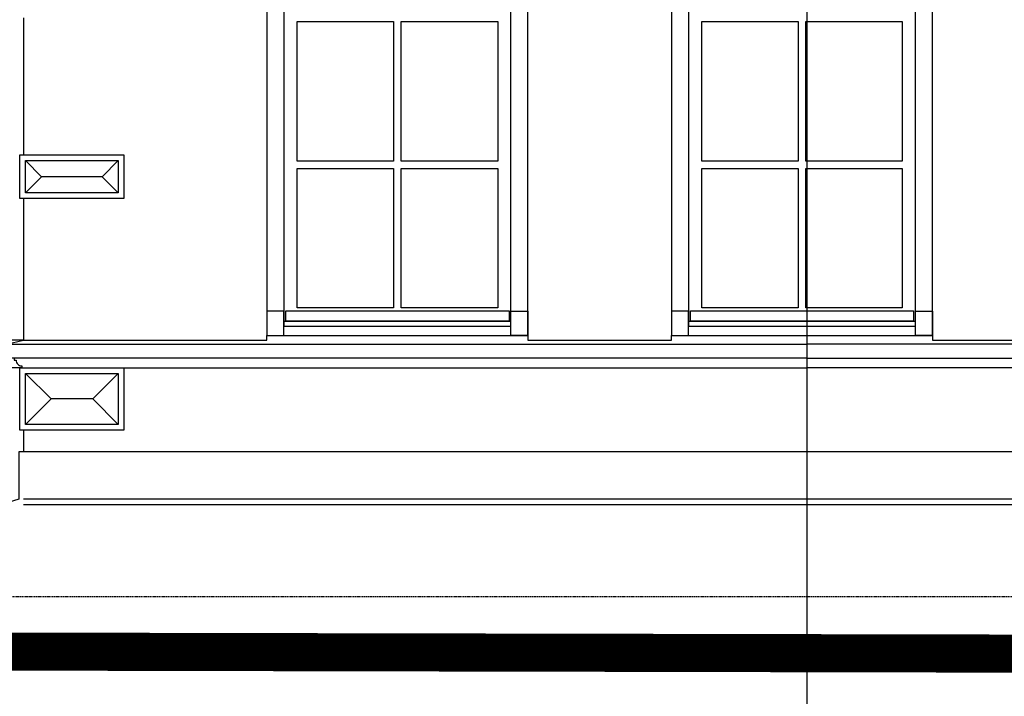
# Model space of a CAD drawing. Extents: x 0 to 286551, y -50 to 581131.
# Tile 78 of 207: x 118011 to 123214, y 554820 to 558397. Entities that reach past the tile are written whole.
import ezdxf

# ---------------------------------------------------------------- set-up
doc = ezdxf.new("R2010")
doc.units = 0
doc.header["$MEASUREMENT"] = 0
doc.linetypes.add('HIDDEN', pattern=[9.525, 6.35, -3.175])
for name, color, linetype in [('0.13', 5, 'CONTINUOUS'), ('0.18', 1, 'CONTINUOUS'), ('0.25', 2, 'CONTINUOUS')]:
    doc.layers.add(name, color=color, linetype=linetype)
doc.layers.add('HULPLIJNEN', color=252, linetype='CONTINUOUS', plot=False)

msp = doc.modelspace()

# ---------------------------------------------------------------- linework, layer by layer
at = {"layer": '0.13'}
for points in [[(118012.4, 557452.2), (118012.4, 557682.2), (118562.4, 557682.2), (118562.4, 557452.2)], [(118012.4, 557452.2), (118012.4, 557682.2), (118562.4, 557682.2), (118562.4, 557452.2)], [(118042.4, 557482.2), (118042.4, 557652.2), (118532.4, 557652.2), (118532.4, 557482.2)], [(119407.4, 556857.2), (119317.4, 556857.2), (119317.4, 556727.2), (119407.4, 556727.2)], [(119417.4, 556858.2), (120597.4, 556858.2), (120597.4, 556803.2), (119417.4, 556803.2)], [(120607.4, 556857.2), (120697.4, 556857.2), (120697.4, 556727.2), (120607.4, 556727.2)], [(121545.4, 556857.2), (121455.4, 556857.2), (121455.4, 556727.2), (121545.4, 556727.2)], [(121555.4, 556858.2), (122735.4, 556858.2), (122735.4, 556803.2), (121555.4, 556803.2)], [(122745.4, 556857.2), (122835.4, 556857.2), (122835.4, 556727.2), (122745.4, 556727.2)], [(118012.4, 556227.2), (118012.4, 556557.2), (118562.4, 556557.2), (118562.4, 556227.2)], [(118042.4, 556257.2), (118042.4, 556527.2), (118532.4, 556527.2), (118532.4, 556257.2)]]:
    msp.add_lwpolyline(points, close=True, dxfattribs=at)
for points in [[(118532.4, 557482.2), (118447.4, 557567.2), (118532.4, 557652.2), (118447.4, 557567.2), (118127.4, 557567.2), (118042.4, 557482.2), (118127.4, 557567.2), (118042.4, 557652.2)], [(118032.4, 556703.4), (110638.4, 556703.4)], [(118022.4, 556557.2), (110618.4, 556557.2)], [(118532.4, 556257.2), (118397.4, 556392.2), (118532.4, 556527.2), (118397.4, 556392.2), (118177.4, 556392.2), (118042.4, 556257.2), (118177.4, 556392.2), (118042.4, 556527.2)]]:
    msp.add_lwpolyline(points, dxfattribs=at)
for points in [[(117982.4, 556607.2), (117982.4, 556597.2), (117992.4, 556597.2, 0.414214), (118022.4, 556567.2), (118022.4, 556557.2), (118022.4, 556557.2), (122173.2, 556557.2)], [(126363.9, 556607.2), (126363.9, 556597.2), (126353.9, 556597.2, -0.414214), (126323.9, 556567.2), (126323.9, 556557.2), (126323.9, 556557.2), (122173.2, 556557.2)]]:
    msp.add_lwpolyline(points, format="xyb", dxfattribs=at)
at = {"layer": '0.18'}
for points in [[(120607.4, 558457.2), (119407.4, 558457.2), (119407.4, 556777.2), (120607.4, 556777.2)], [(119407.4, 556803.2), (120607.4, 556803.2), (120607.4, 558457.2), (119407.4, 558457.2)], [(122745.4, 558457.2), (121545.4, 558457.2), (121545.4, 556777.2), (122745.4, 556777.2)], [(121545.4, 556803.2), (122745.4, 556803.2), (122745.4, 558457.2), (121545.4, 558457.2)], [(119477.4, 558387.2), (119987.4, 558387.2), (119987.4, 557650.2), (119477.4, 557650.2)], [(120027.4, 558387.2), (120537.4, 558387.2), (120537.4, 557650.2), (120027.4, 557650.2)], [(121615.4, 558387.2), (122125.4, 558387.2), (122125.4, 557650.2), (121615.4, 557650.2)], [(122165.4, 558387.2), (122675.4, 558387.2), (122675.4, 557650.2), (122165.4, 557650.2)], [(119477.4, 557610.2), (119987.4, 557610.2), (119987.4, 556873.2), (119477.4, 556873.2)], [(120027.4, 557610.2), (120537.4, 557610.2), (120537.4, 556873.2), (120027.4, 556873.2)], [(121615.4, 557610.2), (122125.4, 557610.2), (122125.4, 556873.2), (121615.4, 556873.2)], [(122165.4, 557610.2), (122675.4, 557610.2), (122675.4, 556873.2), (122165.4, 556873.2)]]:
    msp.add_lwpolyline(points, close=True, dxfattribs=at)
for points in [[(118032.4, 556727.2), (118032.4, 556703.4), (119317.4, 556703.4), (119317.4, 556727.2)], [(120697.4, 556727.2), (120697.4, 556703.4), (121455.4, 556703.4), (121455.4, 556727.2)], [(122835.4, 556727.2), (122835.4, 556703.4), (123593.4, 556703.4), (123593.4, 556727.2)], [(117942.4, 556682.2), (118032.4, 556703.4)], [(126338.9, 556113.2), (118032.4, 556113.2)], [(126338.9, 555863.2), (118032.4, 555863.2)], [(126433.9, 555833.2), (118032.4, 555833.2)]]:
    msp.add_lwpolyline(points, dxfattribs=at)
at = {"layer": '0.25'}
for points in [[(119317.4, 556727.2), (120697.4, 556727.2), (120697.4, 559537.2), (119317.4, 559537.2)], [(121455.4, 556727.2), (122835.4, 556727.2), (122835.4, 559537.2), (121455.4, 559537.2)]]:
    msp.add_lwpolyline(points, close=True, dxfattribs=at)
for points in [[(118032.4, 558407.2), (118032.4, 557682.2)], [(118032.4, 557452.2), (118032.4, 556703.4)], [(122173.2, 556607.2), (117942.4, 556607.2), (117942.4, 556682.2), (122173.2, 556682.2)], [(122173.2, 556607.2), (126403.9, 556607.2), (126403.9, 556682.2), (122173.2, 556682.2)], [(118032.4, 556227.2), (118032.4, 556113.2), (118007.4, 556113.2), (118007.4, 555863.2), (117912.4, 555833.2), (117792.4, 555113.2)], [(86231.8, 555167.2), (104741.8, 555167.2), (106608.4, 555237.9), (108613.4, 555237.9), (110618.4, 555237.9), (112485, 555167.2), (112485, 555167.2), (137331, 555117.2), (141864.6, 555117.2)]]:
    msp.add_lwpolyline(points, dxfattribs=at)
at = {"layer": '0.25', "const_width": 200}
msp.add_lwpolyline([(86231.8, 555067.2), (104743.7, 555067.2), (106610.3, 555137.9), (108613.4, 555137.9), (110616.5, 555137.9), (112483, 555067.2), (137330.9, 555017.2), (141864.6, 555017.2)], dxfattribs=at)
at = {"layer": 'HULPLIJNEN'}
msp.add_lwpolyline([(122173.2, 551317.2), (122173.2, 574495.3)], dxfattribs=at)
at = {"layer": 'HULPLIJNEN', "linetype": 'HIDDEN'}
msp.add_lwpolyline([(81540.7, 555348.2), (178470, 555348.2)], dxfattribs=at)

doc.saveas('drawing.dxf')
